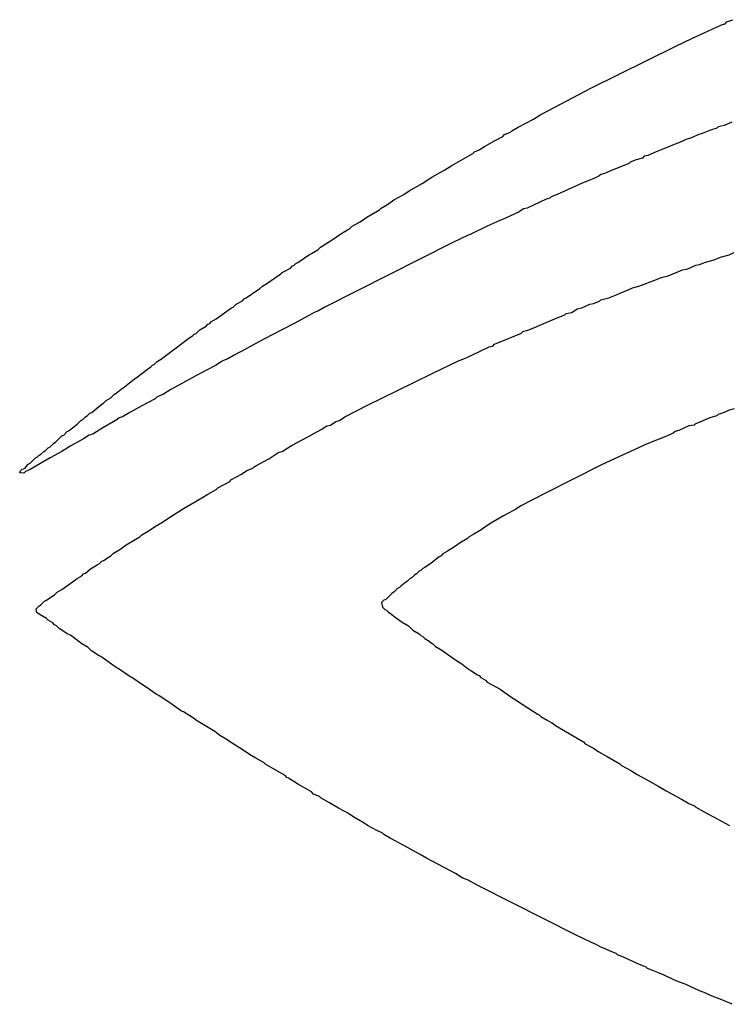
# Model space of a CAD drawing. Header units: inches. Extents: x -0.05 to 7.01, y -0.08 to 1.98.
# Tile 5 of 22: x 0.0781 to 0.1157, y 0.7441 to 0.7962. Entities that reach past the tile are written whole.
import ezdxf

# ---------------------------------------------------------------- set-up
doc = ezdxf.new("R2010")
doc.units = ezdxf.units.IN
doc.header["$MEASUREMENT"] = 0
doc.layers.add('Top Overlay', color=2, linetype='Continuous')

msp = doc.modelspace()

# ---------------------------------------------------------------- linework, layer by layer
at = {"layer": 'Top Overlay'}
for p, q in [((0.11559, 0.796114), (0.115903, 0.796235)), ((0.114389, 0.795537), (0.115302, 0.79597)), ((0.115302, 0.79597), (0.115494, 0.796018)), ((0.115494, 0.796018), (0.11559, 0.796114)), ((0.11285, 0.794816), (0.113764, 0.795249)), ((0.113764, 0.795249), (0.114389, 0.795537)), ((0.108379, 0.792605), (0.11285, 0.794816)), ((0.105831, 0.791259), (0.108379, 0.792605)), ((0.104533, 0.790537), (0.10535, 0.79097)), ((0.10535, 0.79097), (0.105735, 0.791211)), ((0.105735, 0.791211), (0.105831, 0.791259)), ((0.104196, 0.790345), (0.104533, 0.790537)), ((0.115062, 0.790489), (0.114725, 0.790393)), ((0.115134, 0.790562), (0.115062, 0.790489)), ((0.115446, 0.790634), (0.115134, 0.790562)), ((0.115855, 0.790802), (0.115446, 0.790634)), ((0.103283, 0.789816), (0.103715, 0.790057)), ((0.103715, 0.790057), (0.103812, 0.790153)), ((0.103812, 0.790153), (0.104124, 0.790273)), ((0.104124, 0.790273), (0.104196, 0.790345)), ((0.113667, 0.78996), (0.113475, 0.789912)), ((0.1141, 0.790153), (0.113667, 0.78996)), ((0.114292, 0.790201), (0.1141, 0.790153)), ((0.114725, 0.790393), (0.114292, 0.790201)), ((0.102465, 0.789335), (0.102754, 0.789528)), ((0.102754, 0.789528), (0.103283, 0.789816)), ((0.112465, 0.78948), (0.11184, 0.789239)), ((0.112802, 0.789624), (0.112465, 0.78948)), ((0.113042, 0.78972), (0.112802, 0.789624)), ((0.113475, 0.789912), (0.113042, 0.78972)), ((0.101264, 0.788662), (0.102129, 0.789143)), ((0.102129, 0.789143), (0.102225, 0.789239)), ((0.102225, 0.789239), (0.102465, 0.789335)), ((0.111119, 0.788903), (0.110783, 0.788807)), ((0.111215, 0.788999), (0.111119, 0.788903)), ((0.111408, 0.789047), (0.111215, 0.788999)), ((0.11184, 0.789239), (0.111408, 0.789047)), ((0.100639, 0.788278), (0.101023, 0.788518)), ((0.101023, 0.788518), (0.101264, 0.788662)), ((0.109917, 0.788422), (0.109605, 0.788302)), ((0.110398, 0.788614), (0.109917, 0.788422)), ((0.11047, 0.788686), (0.110398, 0.788614)), ((0.110783, 0.788807), (0.11047, 0.788686)), ((0.099437, 0.787557), (0.099965, 0.787893)), ((0.099965, 0.787893), (0.100639, 0.788278)), ((0.108571, 0.787845), (0.108235, 0.787701)), ((0.108812, 0.787941), (0.108571, 0.787845)), ((0.108908, 0.788037), (0.108812, 0.787941)), ((0.1091, 0.788085), (0.108908, 0.788037)), ((0.109605, 0.788302), (0.1091, 0.788085)), ((0.098764, 0.787172), (0.099437, 0.787557)), ((0.107922, 0.787581), (0.1066, 0.78698)), ((0.108235, 0.787701), (0.107922, 0.787581)), ((0.097946, 0.786691), (0.098475, 0.78698)), ((0.098475, 0.78698), (0.098764, 0.787172)), ((0.106215, 0.786787), (0.106023, 0.786739)), ((0.106287, 0.78686), (0.106215, 0.786787)), ((0.1066, 0.78698), (0.106287, 0.78686)), ((0.097273, 0.786259), (0.09761, 0.786451)), ((0.09761, 0.786451), (0.097946, 0.786691)), ((0.106023, 0.786739), (0.105013, 0.786259)), ((0.096167, 0.785537), (0.096504, 0.785778)), ((0.096504, 0.785778), (0.097177, 0.786162)), ((0.097177, 0.786162), (0.097273, 0.786259)), ((0.104581, 0.786066), (0.10386, 0.78573)), ((0.104821, 0.786211), (0.104581, 0.786066)), ((0.105013, 0.786259), (0.104821, 0.786211)), ((0.09559, 0.785153), (0.095735, 0.785297)), ((0.095735, 0.785297), (0.096167, 0.785537)), ((0.102898, 0.785297), (0.101985, 0.784864)), ((0.103523, 0.785586), (0.102898, 0.785297)), ((0.10386, 0.78573), (0.103523, 0.785586)), ((0.094677, 0.784576), (0.095134, 0.784888)), ((0.095134, 0.784888), (0.095494, 0.785105)), ((0.095494, 0.785105), (0.09559, 0.785153)), ((0.101889, 0.784816), (0.101071, 0.784432)), ((0.101985, 0.784864), (0.101889, 0.784816)), ((0.093908, 0.784047), (0.094052, 0.784191)), ((0.094052, 0.784191), (0.094148, 0.784239)), ((0.094148, 0.784239), (0.094437, 0.784432)), ((0.101071, 0.784432), (0.094292, 0.781018)), ((0.094437, 0.784432), (0.094677, 0.784576)), ((0.093187, 0.783614), (0.093475, 0.783807)), ((0.093475, 0.783807), (0.093571, 0.783855)), ((0.093571, 0.783855), (0.093908, 0.784047)), ((0.114917, 0.783518), (0.115254, 0.783662)), ((0.115254, 0.783662), (0.115446, 0.78371)), ((0.115446, 0.78371), (0.115711, 0.783783)), ((0.115711, 0.783783), (0.115975, 0.783903)), ((0.092465, 0.783085), (0.092562, 0.783182)), ((0.092562, 0.783182), (0.092658, 0.78323)), ((0.092658, 0.78323), (0.092754, 0.783326)), ((0.092754, 0.783326), (0.09285, 0.783374)), ((0.09285, 0.783374), (0.093187, 0.783614)), ((0.113523, 0.783037), (0.113956, 0.78323)), ((0.113956, 0.78323), (0.114148, 0.783278)), ((0.114148, 0.783278), (0.114461, 0.783398)), ((0.114461, 0.783398), (0.114725, 0.78347)), ((0.114725, 0.78347), (0.114917, 0.783518)), ((0.091672, 0.782581), (0.091961, 0.782773)), ((0.091961, 0.782773), (0.092033, 0.782845)), ((0.092033, 0.782845), (0.092129, 0.782893)), ((0.092129, 0.782893), (0.092465, 0.783085)), ((0.112105, 0.782581), (0.11249, 0.782677)), ((0.11249, 0.782677), (0.112898, 0.782845)), ((0.112898, 0.782845), (0.113235, 0.782989)), ((0.113235, 0.782989), (0.113523, 0.783037)), ((0.090831, 0.78198), (0.090975, 0.782124)), ((0.090975, 0.782124), (0.091215, 0.782268)), ((0.091215, 0.782268), (0.091672, 0.782581)), ((0.11059, 0.782028), (0.110927, 0.782124)), ((0.110927, 0.782124), (0.111865, 0.782485)), ((0.111865, 0.782485), (0.112105, 0.782581)), ((0.09011, 0.781499), (0.090735, 0.781932)), ((0.090735, 0.781932), (0.090831, 0.78198)), ((0.10934, 0.781499), (0.109773, 0.781691)), ((0.109773, 0.781691), (0.110014, 0.781787)), ((0.110014, 0.781787), (0.110326, 0.781908)), ((0.110326, 0.781908), (0.11059, 0.782028)), ((0.089437, 0.781018), (0.089581, 0.781162)), ((0.089581, 0.781162), (0.089917, 0.781355)), ((0.089917, 0.781355), (0.090013, 0.781451)), ((0.090013, 0.781451), (0.09011, 0.781499)), ((0.107898, 0.78097), (0.108331, 0.781162)), ((0.108331, 0.781162), (0.108523, 0.781211)), ((0.108523, 0.781211), (0.108836, 0.781331)), ((0.108836, 0.781331), (0.108908, 0.781403)), ((0.108908, 0.781403), (0.10934, 0.781499)), ((0.088523, 0.780393), (0.08934, 0.78097)), ((0.08934, 0.78097), (0.089437, 0.781018)), ((0.093475, 0.780586), (0.092658, 0.780153)), ((0.093715, 0.78073), (0.093475, 0.780586)), ((0.093956, 0.780826), (0.093715, 0.78073)), ((0.094292, 0.781018), (0.093956, 0.780826)), ((0.106696, 0.780489), (0.107009, 0.78061)), ((0.107009, 0.78061), (0.107081, 0.780682)), ((0.107081, 0.780682), (0.107369, 0.78073)), ((0.107369, 0.78073), (0.107658, 0.780922)), ((0.107658, 0.780922), (0.107898, 0.78097)), ((0.087658, 0.779816), (0.087994, 0.780009)), ((0.087994, 0.780009), (0.08809, 0.780105)), ((0.08809, 0.780105), (0.088187, 0.780153)), ((0.088187, 0.780153), (0.088283, 0.780249)), ((0.088283, 0.780249), (0.088523, 0.780393)), ((0.092658, 0.780153), (0.091456, 0.779528)), ((0.105278, 0.779888), (0.106263, 0.780297)), ((0.106263, 0.780297), (0.106696, 0.780489)), ((0.087009, 0.779312), (0.087297, 0.779504)), ((0.087297, 0.779504), (0.087369, 0.779576)), ((0.087369, 0.779576), (0.087465, 0.779624)), ((0.087465, 0.779624), (0.087658, 0.779816)), ((0.091456, 0.779528), (0.090831, 0.779191)), ((0.103763, 0.779239), (0.104437, 0.779528)), ((0.104437, 0.779528), (0.104677, 0.779624)), ((0.104677, 0.779624), (0.104773, 0.77972)), ((0.104773, 0.77972), (0.105038, 0.779792)), ((0.105038, 0.779792), (0.105278, 0.779888)), ((0.086408, 0.778855), (0.087009, 0.779312)), ((0.090831, 0.779191), (0.09011, 0.778807)), ((0.103187, 0.778951), (0.103283, 0.779047)), ((0.103283, 0.779047), (0.103763, 0.779239)), ((0.085639, 0.778278), (0.086071, 0.778614)), ((0.086071, 0.778614), (0.086408, 0.778855)), ((0.089485, 0.77847), (0.089148, 0.778278)), ((0.09011, 0.778807), (0.089485, 0.77847)), ((0.101648, 0.778278), (0.102081, 0.77847)), ((0.102081, 0.77847), (0.102994, 0.778903)), ((0.102994, 0.778903), (0.103187, 0.778951)), ((0.085062, 0.777845), (0.085158, 0.777941)), ((0.085158, 0.777941), (0.085254, 0.777989)), ((0.085254, 0.777989), (0.085398, 0.778134)), ((0.085398, 0.778134), (0.085639, 0.778278)), ((0.088523, 0.777941), (0.088427, 0.777893)), ((0.088812, 0.778134), (0.088523, 0.777941)), ((0.088908, 0.778182), (0.088812, 0.778134)), ((0.089148, 0.778278), (0.088908, 0.778182)), ((0.100014, 0.777509), (0.101408, 0.778182)), ((0.101408, 0.778182), (0.101648, 0.778278)), ((0.084292, 0.777268), (0.084893, 0.777725)), ((0.084893, 0.777725), (0.085062, 0.777845)), ((0.088427, 0.777893), (0.087417, 0.777364)), ((0.099004, 0.777028), (0.100014, 0.777509)), ((0.083667, 0.776787), (0.083932, 0.777004)), ((0.083932, 0.777004), (0.0841, 0.777124)), ((0.0841, 0.777124), (0.084196, 0.77722)), ((0.084196, 0.77722), (0.084292, 0.777268)), ((0.086744, 0.77698), (0.086119, 0.776643)), ((0.087417, 0.777364), (0.086744, 0.77698)), ((0.096552, 0.775826), (0.099004, 0.777028)), ((0.082946, 0.776211), (0.083139, 0.776403)), ((0.083139, 0.776403), (0.083235, 0.776451)), ((0.083235, 0.776451), (0.083499, 0.776667)), ((0.083499, 0.776667), (0.083667, 0.776787)), ((0.085735, 0.776403), (0.085494, 0.776307)), ((0.086119, 0.776643), (0.085735, 0.776403)), ((0.082369, 0.775778), (0.082465, 0.775874)), ((0.082465, 0.775874), (0.082562, 0.775922)), ((0.082562, 0.775922), (0.082706, 0.776066)), ((0.082706, 0.776066), (0.082946, 0.776211)), ((0.085302, 0.776162), (0.084581, 0.775778)), ((0.085398, 0.776259), (0.085302, 0.776162)), ((0.085494, 0.776307), (0.085398, 0.776259)), ((0.081696, 0.775249), (0.08184, 0.775393)), ((0.08184, 0.775393), (0.081937, 0.775441)), ((0.081937, 0.775441), (0.082201, 0.775658)), ((0.082201, 0.775658), (0.082369, 0.775778)), ((0.083956, 0.775441), (0.083571, 0.775201)), ((0.084581, 0.775778), (0.083956, 0.775441)), ((0.09535, 0.775201), (0.096552, 0.775826)), ((0.115134, 0.775321), (0.115062, 0.775249)), ((0.115446, 0.775441), (0.115134, 0.775321)), ((0.115711, 0.775562), (0.115446, 0.775441)), ((0.115975, 0.775634), (0.115711, 0.775562)), ((0.080999, 0.774696), (0.081167, 0.774816)), ((0.081167, 0.774816), (0.08136, 0.775009)), ((0.08136, 0.775009), (0.081456, 0.775057)), ((0.081456, 0.775057), (0.0816, 0.775201)), ((0.0816, 0.775201), (0.081696, 0.775249)), ((0.083187, 0.775009), (0.082514, 0.774624)), ((0.083283, 0.775057), (0.083187, 0.775009)), ((0.083379, 0.775153), (0.083283, 0.775057)), ((0.083571, 0.775201), (0.083379, 0.775153)), ((0.094581, 0.774768), (0.094869, 0.774961)), ((0.094869, 0.774961), (0.095062, 0.775009)), ((0.095062, 0.775009), (0.09535, 0.775201)), ((0.113932, 0.77484), (0.11386, 0.774768)), ((0.114244, 0.774961), (0.113932, 0.77484)), ((0.114509, 0.775081), (0.114244, 0.774961)), ((0.114749, 0.775177), (0.114509, 0.775081)), ((0.115062, 0.775249), (0.114749, 0.775177)), ((0.080446, 0.774239), (0.080639, 0.774432)), ((0.080639, 0.774432), (0.080735, 0.77448)), ((0.080735, 0.77448), (0.080999, 0.774696)), ((0.081985, 0.774287), (0.081792, 0.774239)), ((0.082514, 0.774624), (0.081985, 0.774287)), ((0.093379, 0.774143), (0.0941, 0.774528)), ((0.0941, 0.774528), (0.094389, 0.77472)), ((0.094389, 0.77472), (0.094581, 0.774768)), ((0.112754, 0.774335), (0.112514, 0.774239)), ((0.11285, 0.774432), (0.112754, 0.774335)), ((0.113042, 0.77448), (0.11285, 0.774432)), ((0.113571, 0.77472), (0.113042, 0.77448)), ((0.11386, 0.774768), (0.113571, 0.77472)), ((0.079725, 0.773614), (0.079917, 0.773807)), ((0.079917, 0.773807), (0.080014, 0.773855)), ((0.080014, 0.773855), (0.08035, 0.774191)), ((0.08035, 0.774191), (0.080446, 0.774239)), ((0.081504, 0.774047), (0.080831, 0.773662)), ((0.081792, 0.774239), (0.081504, 0.774047)), ((0.092562, 0.77371), (0.093379, 0.774143)), ((0.111456, 0.773807), (0.111215, 0.77371)), ((0.111865, 0.773975), (0.111456, 0.773807)), ((0.112177, 0.774095), (0.111865, 0.773975)), ((0.112514, 0.774239), (0.112177, 0.774095)), ((0.079148, 0.773182), (0.079244, 0.77323)), ((0.079244, 0.77323), (0.079389, 0.773374)), ((0.079389, 0.773374), (0.079485, 0.773422)), ((0.079485, 0.773422), (0.079629, 0.773566)), ((0.079629, 0.773566), (0.079725, 0.773614)), ((0.08035, 0.773374), (0.079725, 0.773037)), ((0.080831, 0.773662), (0.08035, 0.773374)), ((0.091312, 0.772989), (0.09184, 0.773326)), ((0.09184, 0.773326), (0.092033, 0.773374)), ((0.092033, 0.773374), (0.092321, 0.773566)), ((0.092321, 0.773566), (0.092562, 0.77371)), ((0.110494, 0.773374), (0.109869, 0.773085)), ((0.111215, 0.77371), (0.110494, 0.773374)), ((0.078571, 0.772701), (0.078667, 0.772749)), ((0.078667, 0.772749), (0.078956, 0.773037)), ((0.079389, 0.772845), (0.078667, 0.772412)), ((0.078956, 0.773037), (0.079052, 0.773085)), ((0.079052, 0.773085), (0.079148, 0.773182)), ((0.079725, 0.773037), (0.079389, 0.772845)), ((0.090638, 0.772605), (0.091312, 0.772989)), ((0.109437, 0.772893), (0.108908, 0.772653)), ((0.109869, 0.773085), (0.109437, 0.772893)), ((0.078115, 0.772244), (0.078162, 0.77234)), ((0.078331, 0.77222), (0.078115, 0.772244)), ((0.078162, 0.77234), (0.078235, 0.772412)), ((0.078235, 0.772412), (0.078403, 0.772485)), ((0.078427, 0.772316), (0.078331, 0.77222)), ((0.078403, 0.772485), (0.078451, 0.772581)), ((0.078667, 0.772412), (0.078427, 0.772316)), ((0.078451, 0.772581), (0.078571, 0.772701)), ((0.089869, 0.772172), (0.090158, 0.772364)), ((0.090158, 0.772364), (0.09047, 0.772485)), ((0.09047, 0.772485), (0.090542, 0.772557)), ((0.090542, 0.772557), (0.090638, 0.772605)), ((0.108908, 0.772653), (0.105975, 0.771162)), ((0.088619, 0.771451), (0.089244, 0.771787)), ((0.089244, 0.771787), (0.08934, 0.771884)), ((0.08934, 0.771884), (0.089869, 0.772172)), ((0.08809, 0.771114), (0.088523, 0.771355)), ((0.088523, 0.771355), (0.088619, 0.771451)), ((0.105975, 0.771162), (0.104677, 0.770489)), ((0.086792, 0.770345), (0.087465, 0.77073)), ((0.087465, 0.77073), (0.08785, 0.77097)), ((0.08785, 0.77097), (0.08809, 0.771114)), ((0.086023, 0.769864), (0.086408, 0.770105)), ((0.086408, 0.770105), (0.086504, 0.770153)), ((0.086504, 0.770153), (0.086792, 0.770345)), ((0.104292, 0.770249), (0.103763, 0.769961)), ((0.104388, 0.770297), (0.104292, 0.770249)), ((0.104677, 0.770489), (0.104388, 0.770297)), ((0.085254, 0.769384), (0.085687, 0.769624)), ((0.085687, 0.769624), (0.086023, 0.769864)), ((0.103763, 0.769961), (0.10309, 0.769576)), ((0.084581, 0.768951), (0.084917, 0.769143)), ((0.084917, 0.769143), (0.085254, 0.769384)), ((0.10261, 0.769239), (0.102177, 0.768999)), ((0.102706, 0.769335), (0.10261, 0.769239)), ((0.102802, 0.769384), (0.102706, 0.769335)), ((0.10309, 0.769576), (0.102802, 0.769384)), ((0.083764, 0.768422), (0.084148, 0.768662)), ((0.084148, 0.768662), (0.084485, 0.768855)), ((0.084485, 0.768855), (0.084581, 0.768951)), ((0.101504, 0.768566), (0.101167, 0.768326)), ((0.10184, 0.768759), (0.101504, 0.768566)), ((0.101937, 0.768855), (0.10184, 0.768759)), ((0.102177, 0.768999), (0.101937, 0.768855)), ((0.08309, 0.767989), (0.083427, 0.768182)), ((0.083427, 0.768182), (0.083764, 0.768422)), ((0.100783, 0.768085), (0.100542, 0.767941)), ((0.101167, 0.768326), (0.100783, 0.768085)), ((0.082321, 0.767412), (0.082465, 0.767557)), ((0.082465, 0.767557), (0.082562, 0.767605)), ((0.082562, 0.767605), (0.08285, 0.767797)), ((0.08285, 0.767797), (0.082946, 0.767845)), ((0.082946, 0.767845), (0.08309, 0.767989)), ((0.10035, 0.767797), (0.099917, 0.76746)), ((0.100446, 0.767845), (0.10035, 0.767797)), ((0.100542, 0.767941), (0.100446, 0.767845)), ((0.0816, 0.766932), (0.081865, 0.767148)), ((0.081865, 0.767148), (0.082225, 0.767364)), ((0.082225, 0.767364), (0.082321, 0.767412)), ((0.099292, 0.767028), (0.099148, 0.766884)), ((0.099389, 0.767076), (0.099292, 0.767028)), ((0.099485, 0.767172), (0.099389, 0.767076)), ((0.099581, 0.76722), (0.099485, 0.767172)), ((0.099917, 0.76746), (0.099581, 0.76722)), ((0.08035, 0.766066), (0.081167, 0.766643)), ((0.081167, 0.766643), (0.081408, 0.766787)), ((0.081408, 0.766787), (0.081504, 0.766884)), ((0.081504, 0.766884), (0.0816, 0.766932)), ((0.098571, 0.766451), (0.098307, 0.766235)), ((0.098667, 0.766499), (0.098571, 0.766451)), ((0.098812, 0.766643), (0.098667, 0.766499)), ((0.098908, 0.766691), (0.098812, 0.766643)), ((0.099052, 0.766836), (0.098908, 0.766691)), ((0.099148, 0.766884), (0.099052, 0.766836)), ((0.08011, 0.765922), (0.08035, 0.766066)), ((0.098139, 0.766114), (0.097946, 0.765922)), ((0.098235, 0.766162), (0.098139, 0.766114)), ((0.098307, 0.766235), (0.098235, 0.766162)), ((0.079244, 0.765249), (0.079437, 0.765441)), ((0.079437, 0.765441), (0.079533, 0.765489)), ((0.079533, 0.765489), (0.079869, 0.76573)), ((0.079869, 0.76573), (0.079965, 0.765778)), ((0.079965, 0.765778), (0.08011, 0.765922)), ((0.097417, 0.765489), (0.097297, 0.765369)), ((0.097514, 0.765537), (0.097417, 0.765489)), ((0.09785, 0.765874), (0.097514, 0.765537)), ((0.097946, 0.765922), (0.09785, 0.765874)), ((0.07898, 0.765033), (0.079148, 0.765201)), ((0.079028, 0.76484), (0.07898, 0.765033)), ((0.079148, 0.765201), (0.079244, 0.765249)), ((0.097297, 0.765369), (0.097345, 0.765129)), ((0.097345, 0.765129), (0.097465, 0.765009)), ((0.097465, 0.765009), (0.097562, 0.764961)), ((0.097562, 0.764961), (0.097658, 0.764864)), ((0.079196, 0.76472), (0.079028, 0.76484)), ((0.079533, 0.764528), (0.079196, 0.76472)), ((0.079629, 0.764432), (0.079533, 0.764528)), ((0.079869, 0.764287), (0.079629, 0.764432)), ((0.097658, 0.764864), (0.097754, 0.764816)), ((0.097754, 0.764816), (0.098018, 0.7646)), ((0.098018, 0.7646), (0.098379, 0.764335)), ((0.079965, 0.764191), (0.079869, 0.764287)), ((0.080062, 0.764143), (0.079965, 0.764191)), ((0.080206, 0.763999), (0.080062, 0.764143)), ((0.080302, 0.763951), (0.080206, 0.763999)), ((0.080639, 0.76371), (0.080302, 0.763951)), ((0.098379, 0.764335), (0.098715, 0.764143)), ((0.098715, 0.764143), (0.098956, 0.763903)), ((0.098956, 0.763903), (0.099292, 0.76371)), ((0.080807, 0.763638), (0.080639, 0.76371)), ((0.081408, 0.763182), (0.080807, 0.763638)), ((0.099292, 0.76371), (0.099389, 0.763614)), ((0.099389, 0.763614), (0.099485, 0.763566)), ((0.099485, 0.763566), (0.099581, 0.76347)), ((0.099581, 0.76347), (0.099821, 0.763326)), ((0.099821, 0.763326), (0.099917, 0.76323)), ((0.081744, 0.762989), (0.081408, 0.763182)), ((0.081937, 0.762797), (0.081744, 0.762989)), ((0.099917, 0.76323), (0.100014, 0.763182)), ((0.100014, 0.763182), (0.100158, 0.763037)), ((0.100158, 0.763037), (0.100494, 0.762845)), ((0.100494, 0.762845), (0.101167, 0.762364)), ((0.082033, 0.762749), (0.081937, 0.762797)), ((0.082321, 0.762557), (0.082033, 0.762749)), ((0.082417, 0.762509), (0.082321, 0.762557)), ((0.083235, 0.761932), (0.082417, 0.762509)), ((0.101167, 0.762364), (0.101456, 0.762172)), ((0.083331, 0.761884), (0.083235, 0.761932)), ((0.083956, 0.761451), (0.083331, 0.761884)), ((0.101456, 0.762172), (0.101552, 0.762124)), ((0.101552, 0.762124), (0.101816, 0.761908)), ((0.101816, 0.761908), (0.102081, 0.761739)), ((0.084052, 0.761403), (0.083956, 0.761451)), ((0.084677, 0.76097), (0.084052, 0.761403)), ((0.102081, 0.761739), (0.102369, 0.761547)), ((0.102369, 0.761547), (0.102465, 0.761499)), ((0.102465, 0.761499), (0.102562, 0.761403)), ((0.102562, 0.761403), (0.102802, 0.761259)), ((0.102802, 0.761259), (0.102898, 0.761162)), ((0.084773, 0.760922), (0.084677, 0.76097)), ((0.085398, 0.760489), (0.084773, 0.760922)), ((0.102898, 0.761162), (0.103571, 0.760778)), ((0.103571, 0.760778), (0.104196, 0.760345)), ((0.085494, 0.760441), (0.085398, 0.760489)), ((0.085975, 0.760105), (0.085494, 0.760441)), ((0.104196, 0.760345), (0.104292, 0.760297)), ((0.104292, 0.760297), (0.104749, 0.759985)), ((0.086071, 0.760057), (0.085975, 0.760105)), ((0.086696, 0.759624), (0.086071, 0.760057)), ((0.104749, 0.759985), (0.105542, 0.75948)), ((0.086792, 0.759576), (0.086696, 0.759624)), ((0.087321, 0.759239), (0.086792, 0.759576)), ((0.087489, 0.759119), (0.087321, 0.759239)), ((0.105542, 0.75948), (0.105638, 0.759432)), ((0.105638, 0.759432), (0.105735, 0.759336)), ((0.105735, 0.759336), (0.106071, 0.759143)), ((0.088451, 0.758542), (0.087489, 0.759119)), ((0.106071, 0.759143), (0.106312, 0.758999)), ((0.106312, 0.758999), (0.106408, 0.758951)), ((0.106408, 0.758951), (0.106504, 0.758855)), ((0.106504, 0.758855), (0.106937, 0.758614)), ((0.088715, 0.758326), (0.088451, 0.758542)), ((0.089052, 0.758134), (0.088715, 0.758326)), ((0.08934, 0.757941), (0.089052, 0.758134)), ((0.106937, 0.758614), (0.107321, 0.758374)), ((0.107321, 0.758374), (0.107994, 0.757989)), ((0.089437, 0.757893), (0.08934, 0.757941)), ((0.089965, 0.757557), (0.089437, 0.757893)), ((0.107994, 0.757989), (0.10809, 0.757893)), ((0.10809, 0.757893), (0.108523, 0.757653)), ((0.108523, 0.757653), (0.108812, 0.75746)), ((0.090302, 0.757316), (0.089965, 0.757557)), ((0.090638, 0.757124), (0.090302, 0.757316)), ((0.091071, 0.756884), (0.090638, 0.757124)), ((0.108812, 0.75746), (0.109244, 0.75722)), ((0.109244, 0.75722), (0.109917, 0.756835)), ((0.091167, 0.756787), (0.091071, 0.756884)), ((0.092177, 0.756211), (0.091167, 0.756787)), ((0.109917, 0.756835), (0.110014, 0.756739)), ((0.110014, 0.756739), (0.110542, 0.756451)), ((0.092273, 0.756114), (0.092177, 0.756211)), ((0.092369, 0.756066), (0.092273, 0.756114)), ((0.092898, 0.75573), (0.092369, 0.756066)), ((0.110542, 0.756451), (0.110831, 0.756259)), ((0.110831, 0.756259), (0.111456, 0.755922)), ((0.093331, 0.755489), (0.092898, 0.75573)), ((0.111456, 0.755922), (0.111985, 0.755634)), ((0.111985, 0.755634), (0.112369, 0.755393)), ((0.093571, 0.755345), (0.093331, 0.755489)), ((0.093691, 0.755225), (0.093571, 0.755345)), ((0.094004, 0.755105), (0.093691, 0.755225)), ((0.0941, 0.755009), (0.094004, 0.755105)), ((0.094533, 0.754768), (0.0941, 0.755009)), ((0.112369, 0.755393), (0.113187, 0.754961)), ((0.095014, 0.75448), (0.094533, 0.754768)), ((0.095542, 0.754191), (0.095014, 0.75448)), ((0.113187, 0.754961), (0.113571, 0.75472)), ((0.113571, 0.75472), (0.113884, 0.7546)), ((0.113884, 0.7546), (0.113956, 0.754528)), ((0.113956, 0.754528), (0.114389, 0.754287)), ((0.095831, 0.753999), (0.095542, 0.754191)), ((0.096167, 0.753807), (0.095831, 0.753999)), ((0.114389, 0.754287), (0.11511, 0.753903)), ((0.096264, 0.753759), (0.096167, 0.753807)), ((0.096552, 0.753566), (0.096264, 0.753759)), ((0.097081, 0.753278), (0.096552, 0.753566)), ((0.11511, 0.753903), (0.115735, 0.753566)), ((0.097321, 0.753182), (0.097081, 0.753278)), ((0.097417, 0.753085), (0.097321, 0.753182)), ((0.097754, 0.752893), (0.097417, 0.753085)), ((0.098475, 0.752509), (0.097754, 0.752893)), ((0.09934, 0.752028), (0.098475, 0.752509)), ((0.099677, 0.751835), (0.09934, 0.752028)), ((0.100302, 0.751499), (0.099677, 0.751835)), ((0.101215, 0.751018), (0.100302, 0.751499)), ((0.101504, 0.750826), (0.101215, 0.751018)), ((0.1016, 0.750778), (0.101504, 0.750826)), ((0.10184, 0.750682), (0.1016, 0.750778)), ((0.102465, 0.750345), (0.10184, 0.750682)), ((0.10761, 0.747749), (0.102465, 0.750345)), ((0.108427, 0.747364), (0.10761, 0.747749)), ((0.108667, 0.747268), (0.108427, 0.747364)), ((0.108908, 0.747124), (0.108667, 0.747268)), ((0.109148, 0.747028), (0.108908, 0.747124)), ((0.109412, 0.746908), (0.109148, 0.747028)), ((0.109725, 0.746787), (0.109412, 0.746908)), ((0.109797, 0.746715), (0.109725, 0.746787)), ((0.11011, 0.746595), (0.109797, 0.746715)), ((0.110831, 0.746259), (0.11011, 0.746595)), ((0.111312, 0.746066), (0.110831, 0.746259)), ((0.111384, 0.745994), (0.111312, 0.746066)), ((0.111696, 0.745874), (0.111384, 0.745994)), ((0.111961, 0.745754), (0.111696, 0.745874)), ((0.112273, 0.745634), (0.111961, 0.745754)), ((0.112826, 0.745369), (0.112273, 0.745634)), ((0.113139, 0.745249), (0.112826, 0.745369)), ((0.113379, 0.745153), (0.113139, 0.745249)), ((0.113812, 0.744961), (0.113379, 0.745153)), ((0.114148, 0.744816), (0.113812, 0.744961)), ((0.114389, 0.74472), (0.114148, 0.744816)), ((0.114821, 0.744528), (0.114389, 0.74472)), ((0.11523, 0.74436), (0.114821, 0.744528)), ((0.115542, 0.744239), (0.11523, 0.74436)), ((0.115879, 0.744095), (0.115542, 0.744239))]:
    msp.add_line(p, q, dxfattribs=at)

doc.saveas('drawing.dxf')
